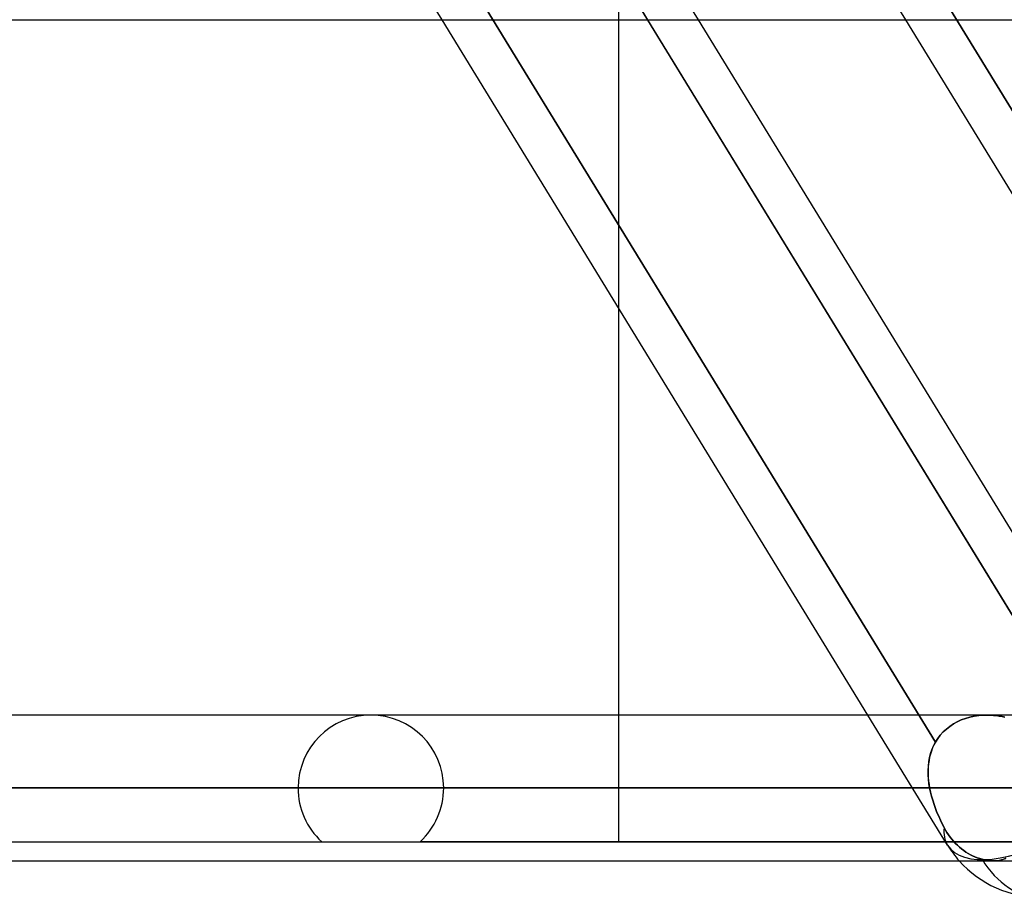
# Model space of a CAD drawing. Header units: millimetres. Extents: x -215 to 215, y -81 to 97.
# Tile 30 of 85: x -54.31 to -44, y 15.31 to 24.49. Entities that reach past the tile are written whole.
import ezdxf

# ---------------------------------------------------------------- set-up
doc = ezdxf.new("R2010")
doc.units = ezdxf.units.MM
doc.layers.add('MAIN-1', color=7, linetype='Continuous')
doc.layers.add('MAIN-2', color=7, linetype='Continuous')

msp = doc.modelspace()

# ---------------------------------------------------------------- linework, layer by layer
at = {"layer": 'MAIN-1'}
for p, q in [((-115.339, 24.494), (115.339, 24.494)), ((-45.427, 17.219), (-49.885, 24.494)), ((-47.735, 24.494), (-43.277, 17.219)), ((-42.836, 17.369), (-47.202, 24.494)), ((-40.575, 17.219), (-45.032, 24.494)), ((-48.038, 21.479), (-48.038, 17.219)), ((115.339, 17.219), (-115.339, 17.219)), ((116.055, 16.456), (-116.055, 16.456)), ((-115.339, 15.694), (115.339, 15.694))]:
    msp.add_line(p, q, dxfattribs=at)
msp.add_arc((-43.619, 16.456), 1.144, 221.8089, 270, dxfattribs=at)
at = {"layer": 'MAIN-2'}
for p, q in [((-49.885, 24.494), (-50.819, 26.019)), ((-47.202, 24.494), (-48.136, 26.019)), ((-48.038, 26.019), (-48.038, 21.479)), ((-45.032, 24.494), (-45.966, 26.019)), ((-47.837, 24.661), (-47.735, 24.494)), ((-43.149, 17.01), (-47.837, 24.661)), ((-39.914, 17.01), (-44.602, 24.661)), ((-44.602, 24.661), (-39.914, 17.01)), ((-44.721, 16.935), (-49.422, 24.608)), ((-49.422, 24.608), (-44.721, 16.935)), ((-48.038, 17.219), (-48.038, 15.894)), ((-44.594, 15.859), (-45.427, 17.219)), ((-44.269, 17.214), (-44.316, 17.207)), ((-44.315, 17.207), (-44.268, 17.214)), ((-44.221, 17.218), (-44.269, 17.214)), ((-44.268, 17.214), (-44.221, 17.218)), ((-44.221, 17.218), (-44.174, 17.219)), ((-44.174, 17.219), (-44.221, 17.218)), ((-44.174, 17.219), (-44.143, 17.218)), ((-44.143, 17.218), (-44.174, 17.219)), ((-44.143, 17.218), (-44.113, 17.216)), ((-44.113, 17.216), (-44.143, 17.218)), ((-44.113, 17.216), (-44.083, 17.213)), ((-44.083, 17.213), (-44.113, 17.216)), ((-44.083, 17.213), (-44.053, 17.209)), ((-44.053, 17.209), (-44.083, 17.213)), ((-44.571, 17.101), (-44.533, 17.127)), ((-44.533, 17.126), (-44.571, 17.101)), ((-44.533, 17.127), (-44.492, 17.149)), ((-44.492, 17.149), (-44.533, 17.126)), ((-44.492, 17.149), (-44.45, 17.168)), ((-44.45, 17.168), (-44.492, 17.149)), ((-44.45, 17.168), (-44.406, 17.184)), ((-44.407, 17.184), (-44.45, 17.168)), ((-44.362, 17.197), (-44.407, 17.184)), ((-44.406, 17.184), (-44.361, 17.197)), ((-44.316, 17.207), (-44.362, 17.197)), ((-44.361, 17.197), (-44.315, 17.207)), ((-44.053, 17.209), (-44.024, 17.204)), ((-44.024, 17.204), (-44.053, 17.209)), ((-44.024, 17.204), (-43.995, 17.197)), ((-43.995, 17.197), (-44.024, 17.204)), ((-44.697, 16.974), (-44.67, 17.009)), ((-44.67, 17.009), (-44.697, 16.973)), ((-44.67, 17.009), (-44.639, 17.043)), ((-44.639, 17.043), (-44.67, 17.009)), ((-44.639, 17.043), (-44.606, 17.073)), ((-44.606, 17.073), (-44.639, 17.043)), ((-44.606, 17.073), (-44.571, 17.101)), ((-44.571, 17.101), (-44.606, 17.073)), ((-44.737, 16.906), (-44.751, 16.875)), ((-44.741, 16.897), (-44.721, 16.935)), ((-44.721, 16.935), (-44.737, 16.906)), ((-44.721, 16.935), (-44.697, 16.974)), ((-44.697, 16.973), (-44.721, 16.935)), ((-44.782, 16.774), (-44.772, 16.816)), ((-44.773, 16.81), (-44.782, 16.777)), ((-44.763, 16.843), (-44.773, 16.81)), ((-44.772, 16.816), (-44.758, 16.857)), ((-44.751, 16.875), (-44.763, 16.843)), ((-44.758, 16.857), (-44.741, 16.897)), ((-44.793, 16.708), (-44.796, 16.673)), ((-44.795, 16.686), (-44.79, 16.73)), ((-44.788, 16.743), (-44.793, 16.708)), ((-44.79, 16.73), (-44.782, 16.774)), ((-44.782, 16.777), (-44.788, 16.743)), ((-44.798, 16.64), (-44.795, 16.686)), ((-44.796, 16.673), (-44.798, 16.637)), ((-44.797, 16.595), (-44.798, 16.64)), ((-44.798, 16.637), (-44.798, 16.601)), ((-44.798, 16.601), (-44.796, 16.565)), ((-44.794, 16.549), (-44.797, 16.595)), ((-44.796, 16.565), (-44.793, 16.529)), ((-44.789, 16.503), (-44.794, 16.549)), ((-44.793, 16.529), (-44.788, 16.493)), ((-44.782, 16.456), (-44.789, 16.503)), ((-44.788, 16.493), (-44.782, 16.456)), ((-116.055, 16.456), (116.055, 16.456)), ((-42.239, 16.456), (-115.047, 16.456)), ((-115.047, 16.456), (115.047, 16.456)), ((-59.017, 16.456), (-44.782, 16.456)), ((-44.782, 16.456), (-59.017, 16.456)), ((-43.759, 16.456), (-57.492, 16.456)), ((-57.492, 16.456), (-43.759, 16.456)), ((-51.392, 16.456), (-39.431, 16.456)), ((-39.431, 16.456), (-51.392, 16.456)), ((-38.348, 16.456), (-49.867, 16.456)), ((-49.867, 16.456), (-38.348, 16.456)), ((-44.782, 16.456), (-44.773, 16.413)), ((-44.773, 16.413), (-44.782, 16.456)), ((-44.773, 16.413), (-44.762, 16.37)), ((-44.762, 16.37), (-44.773, 16.413)), ((-44.762, 16.37), (-44.75, 16.327)), ((-44.75, 16.327), (-44.762, 16.37)), ((-44.75, 16.327), (-44.736, 16.284)), ((-44.736, 16.285), (-44.75, 16.327)), ((-44.721, 16.242), (-44.736, 16.285)), ((-44.736, 16.284), (-44.721, 16.242)), ((-44.721, 16.242), (-44.705, 16.201)), ((-44.705, 16.201), (-44.721, 16.242)), ((-44.705, 16.201), (-44.687, 16.16)), ((-44.687, 16.16), (-44.705, 16.201)), ((-44.687, 16.16), (-44.669, 16.12)), ((-44.669, 16.12), (-44.687, 16.16)), ((-44.669, 16.12), (-44.65, 16.081)), ((-44.65, 16.081), (-44.669, 16.12)), ((-44.65, 16.081), (-44.631, 16.043)), ((-44.631, 16.043), (-44.65, 16.081)), ((-44.631, 16.043), (-44.615, 16.016)), ((-44.615, 16.016), (-44.631, 16.043)), ((-44.615, 16.016), (-44.6, 15.99)), ((-44.6, 15.99), (-44.615, 16.016)), ((-44.6, 15.99), (-44.583, 15.965)), ((-44.583, 15.965), (-44.6, 15.99)), ((-54.9, 15.894), (-41.824, 15.894)), ((-40.504, 15.894), (-50.115, 15.894)), ((-44.583, 15.965), (-44.566, 15.941)), ((-44.566, 15.941), (-44.583, 15.965)), ((-44.566, 15.941), (-44.549, 15.919)), ((-44.549, 15.919), (-44.566, 15.941)), ((-44.549, 15.919), (-44.531, 15.898)), ((-44.531, 15.898), (-44.549, 15.919)), ((-44.531, 15.898), (-44.511, 15.877)), ((-44.511, 15.877), (-44.531, 15.898)), ((-44.511, 15.877), (-44.491, 15.857)), ((-44.491, 15.857), (-44.511, 15.877)), ((-44.491, 15.857), (-44.47, 15.838)), ((-44.47, 15.838), (-44.491, 15.857)), ((-44.47, 15.838), (-44.448, 15.819)), ((-44.448, 15.819), (-44.47, 15.838)), ((-44.448, 15.819), (-44.425, 15.802)), ((-44.425, 15.802), (-44.448, 15.819)), ((-44.425, 15.802), (-44.402, 15.786)), ((-44.402, 15.786), (-44.425, 15.802)), ((-44.402, 15.786), (-44.378, 15.772)), ((-44.378, 15.772), (-44.402, 15.786)), ((-44.378, 15.772), (-44.355, 15.758)), ((-44.355, 15.758), (-44.378, 15.772)), ((-44.355, 15.758), (-44.332, 15.747)), ((-44.332, 15.747), (-44.355, 15.758)), ((-44.332, 15.747), (-44.308, 15.736)), ((-44.308, 15.736), (-44.332, 15.747)), ((-44.308, 15.736), (-44.284, 15.726)), ((-44.284, 15.726), (-44.308, 15.736)), ((-44.284, 15.726), (-44.258, 15.718)), ((-44.258, 15.718), (-44.284, 15.726)), ((-44.258, 15.718), (-44.232, 15.71)), ((-44.232, 15.71), (-44.258, 15.718)), ((-44.232, 15.71), (-44.211, 15.705)), ((-44.211, 15.705), (-44.232, 15.71)), ((-44.211, 15.705), (-44.189, 15.701)), ((-44.189, 15.701), (-44.211, 15.705)), ((-44.189, 15.701), (-44.169, 15.698)), ((-44.169, 15.698), (-44.189, 15.701)), ((-44.169, 15.698), (-44.149, 15.696)), ((-44.149, 15.696), (-44.169, 15.698)), ((-44.149, 15.696), (-44.129, 15.694)), ((-44.129, 15.694), (-44.149, 15.696)), ((-44.129, 15.694), (-44.11, 15.694)), ((-44.11, 15.694), (-44.129, 15.694)), ((-44.11, 15.694), (-44.082, 15.695)), ((-44.082, 15.695), (-44.11, 15.694)), ((-44.082, 15.695), (-44.056, 15.698)), ((-44.055, 15.698), (-44.082, 15.695)), ((-44.056, 15.698), (-44.031, 15.703)), ((-44.029, 15.704), (-44.055, 15.698)), ((-44.031, 15.703), (-44.007, 15.71)), ((-44.005, 15.711), (-44.029, 15.704)), ((-44.007, 15.71), (-43.985, 15.72)), ((-43.983, 15.721), (-44.005, 15.711))]:
    msp.add_line(p, q, dxfattribs=at)
for centre, radius, start, end in [((-50.63, 16.456), 0.762, 0, 180), ((-50.63, 16.456), 0.762, 180, 227.4667), ((-50.63, 16.456), 0.762, 312.5333, 0), ((-43.619, 16.456), 1.144, 211.4954, 221.8089)]:
    msp.add_arc(centre, radius, start, end, dxfattribs=at)
for major_axis, ratio, start_param, end_param in [((-0.975, -0.598), 0.463048, -0.338793, -0.001263), ((-0.975, -0.598), 0.463048, -0.338793, -0.001263), ((-0.975, -0.598), 0.463048, 0.000058, 1.536917), ((-0.975, -0.598), 0.463048, 0.000058, 1.536917), ((-0.975, -0.598), 0.463048, -0.001263, 0.000058), ((-0.975, -0.598), 0.463048, -0.001263, 0.000058), ((0, 1.144), 0.707107, 2.281187, 3.141593), ((0, 1.144), 0.707107, 2.281187, 3.141593)]:
    msp.add_ellipse((-43.619, 16.456), major_axis=major_axis, ratio=ratio, start_param=start_param, end_param=end_param, dxfattribs=at)

doc.saveas('drawing.dxf')
